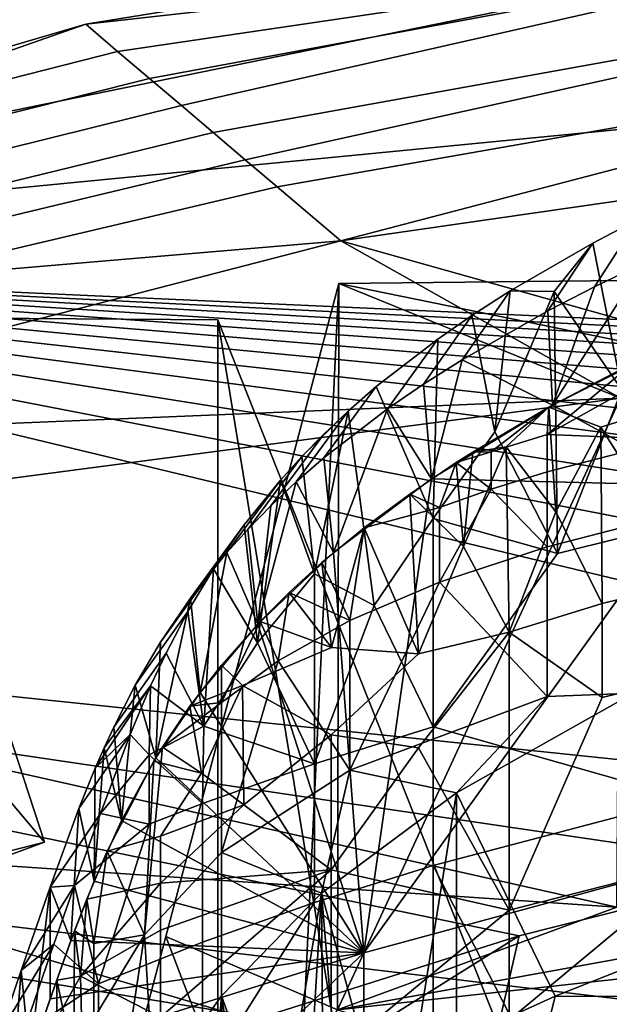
# Model space of a CAD drawing. Header units: millimetres. Extents: x -316 to 316, y -388 to 296.
# Tile 33 of 79: x -244 to -224, y 244 to 279. Entities that reach past the tile are written whole.
import ezdxf

# ---------------------------------------------------------------- set-up
doc = ezdxf.new("R2010")
doc.units = ezdxf.units.MM
doc.layers.add('Layer 01', color=7, linetype='Continuous', true_color=0x000000)

msp = doc.modelspace()

# ---------------------------------------------------------------- linework, layer by layer
at = {"layer": 'Layer 01'}
for points in [[(-4.272, 295.962, 713), (-182.54, 288.023, 712.165), (-270.338, 270.081, 710.28)], [(-270.338, 270.081, 710.28), (-85.972, 261.735, 709.402), (-4.272, 295.962, 713)], [(-242.048, 278.381, 711.152), (-270.338, 270.081, 710.28), (-182.54, 288.023, 712.165)], [(-182.54, 288.023, 712.165), (-210.433, 281.924, 698.798), (-242.048, 278.381, 711.152)], [(-210.433, 281.924, 698.798), (-240.921, 277.424, 704.731), (-242.048, 278.381, 711.152)], [(-210.433, 281.924, 698.798), (-239.793, 276.467, 698.31), (-240.921, 277.424, 704.731)], [(-238.666, 275.51, 691.889), (-239.793, 276.467, 698.31), (-210.433, 281.924, 698.798)], [(-238.666, 275.51, 691.889), (-210.433, 281.924, 698.798), (-208.433, 279.809, 685.85), (-237.539, 274.553, 685.468)], [(-236.412, 273.596, 679.047), (-237.539, 274.553, 685.468), (-208.433, 279.809, 685.85)], [(-236.412, 273.596, 679.047), (-208.433, 279.809, 685.85), (-206.433, 277.693, 672.901), (-235.285, 272.639, 672.626)], [(-175.626, 279.001, 660.073), (-233.031, 270.726, 659.784), (-206.433, 277.693, 672.901)], [(-213.145, 265.147, 659.589), (-233.031, 270.726, 659.784), (-175.626, 279.001, 660.073)], [(-270.338, 270.081, 710.28), (-242.048, 278.381, 711.152), (-255.147, 273.799, 704.378)], [(-255.147, 273.799, 704.378), (-242.048, 278.381, 711.152), (-240.921, 277.424, 704.731)], [(-233.031, 270.726, 659.784), (-235.285, 272.639, 672.626), (-206.433, 277.693, 672.901)], [(-255.147, 273.799, 704.378), (-240.921, 277.424, 704.731), (-239.793, 276.467, 698.31), (-253.964, 272.909, 697.991)], [(-253.964, 272.909, 697.991), (-239.793, 276.467, 698.31), (-238.666, 275.51, 691.889), (-252.782, 272.019, 691.605)], [(-252.782, 272.019, 691.605), (-238.666, 275.51, 691.889), (-237.539, 274.553, 685.468), (-251.599, 271.128, 685.219)], [(-251.599, 271.128, 685.219), (-237.539, 274.553, 685.468), (-236.412, 273.596, 679.047), (-250.416, 270.238, 678.832)], [(-250.416, 270.238, 678.832), (-236.412, 273.596, 679.047), (-235.285, 272.639, 672.626), (-249.233, 269.348, 672.446)], [(-233.031, 270.726, 659.784), (-249.233, 269.348, 672.446), (-235.285, 272.639, 672.626)], [(-222.528, 271.488, 816.841), (-224.064, 269.106, 819.42), (-222.325, 269.946, 821.179), (-220.855, 272.31, 818.504)], [(-224.127, 270.649, 815.096), (-225.715, 268.255, 817.581), (-224.064, 269.106, 819.42), (-222.528, 271.488, 816.841)], [(-224.127, 270.649, 815.096), (-222.528, 271.488, 816.841), (-223.097, 265.465, 792.08)], [(-261.732, 264.434, 665.879), (-249.233, 269.348, 672.446), (-233.031, 270.726, 659.784), (-260.502, 263.627, 659.536)], [(-260.502, 263.627, 659.536), (-233.031, 270.726, 659.784), (-223.145, 265.171, 659.59)], [(-213.145, 265.147, 659.589), (-223.145, 265.171, 659.59), (-233.031, 270.726, 659.784)], [(-227.042, 268.963, 811.408), (-228.742, 266.53, 813.675), (-225.715, 268.255, 817.581), (-224.127, 270.649, 815.096)], [(-224.127, 270.649, 815.096), (-225.483, 268.936, 809.435), (-227.042, 268.963, 811.408)], [(-225.483, 268.936, 809.435), (-224.127, 270.649, 815.096), (-223.097, 265.465, 792.08)], [(-291.416, 259.504, 709.168), (-206.981, 250.699, 708.242), (-197.001, 252.446, 708.426), (-270.338, 270.081, 710.28)], [(-136.574, 259.068, 709.122), (-270.338, 270.081, 710.28), (-146.678, 258.289, 709.04)], [(-146.678, 258.289, 709.04), (-270.338, 270.081, 710.28), (-156.775, 257.406, 708.947)], [(-96.099, 261.339, 709.361), (-270.338, 270.081, 710.28), (-106.224, 260.881, 709.313)], [(-126.462, 259.753, 709.194), (-116.345, 260.355, 709.257), (-270.338, 270.081, 710.28)], [(-106.224, 260.881, 709.313), (-270.338, 270.081, 710.28), (-116.345, 260.355, 709.257)], [(-126.462, 259.753, 709.194), (-270.338, 270.081, 710.28), (-136.574, 259.068, 709.122)], [(-166.55, 256.434, 708.845), (-270.338, 270.081, 710.28), (-176.93, 255.258, 708.722)], [(-270.338, 270.081, 710.28), (-186.979, 253.951, 708.584), (-176.93, 255.258, 708.722)], [(-270.338, 270.081, 710.28), (-197.001, 252.446, 708.426), (-186.979, 253.951, 708.584)], [(-270.338, 270.081, 710.28), (-166.55, 256.434, 708.845), (-156.775, 257.406, 708.947)], [(-85.972, 261.735, 709.402), (-270.338, 270.081, 710.28), (-96.099, 261.339, 709.361)], [(-220.502, 267.451, 823.646), (-222.325, 269.946, 821.179), (-225.546, 264.922, 818.59)], [(-225.546, 264.922, 818.59), (-222.325, 269.946, 821.179), (-224.064, 269.106, 819.42)], [(-234.754, 234.453, 483.76), (-233.101, 269.224, 659.731), (-203.059, 269.537, 659.742), (-224.189, 234.559, 483.739)], [(-233.101, 269.224, 659.731), (-213.145, 265.147, 659.589), (-203.059, 269.537, 659.742)], [(-224.189, 234.559, 483.739), (-203.059, 269.537, 659.742), (-212.285, 234.677, 483.716)], [(-234.754, 234.453, 483.76), (-239.21, 246.141, 543.172), (-233.101, 269.224, 659.731)], [(-239.21, 246.141, 543.172), (-233.148, 243.557, 658.835), (-233.101, 269.224, 659.731)], [(-223.145, 265.171, 659.59), (-233.101, 269.224, 659.731), (-233.148, 243.557, 658.835)], [(-223.145, 265.171, 659.59), (-213.145, 265.147, 659.589), (-233.101, 269.224, 659.731)], [(-225.715, 268.255, 817.581), (-225.546, 264.922, 818.59), (-224.064, 269.106, 819.42)], [(-228.393, 268.094, 809.425), (-230.111, 265.66, 811.616), (-228.742, 266.53, 813.675), (-227.042, 268.963, 811.408)], [(-228.393, 268.094, 809.425), (-227.042, 268.963, 811.408), (-227.584, 263.979, 791.066)], [(-225.483, 268.936, 809.435), (-227.584, 263.979, 791.066), (-227.042, 268.963, 811.408)], [(-227.584, 263.979, 791.066), (-225.483, 268.936, 809.435), (-225.368, 259.678, 770.261)], [(-225.368, 259.678, 770.261), (-225.483, 268.936, 809.435), (-223.097, 265.465, 792.08)], [(-251.056, 226.875, 317.125), (-243.087, 228.781, 302.254), (-267.414, 268.15, 5)], [(-230.924, 228.698, 302.243), (-237.373, 267.942, 5), (-267.414, 268.15, 5), (-243.087, 228.781, 302.254)], [(-267.414, 239.616, 5), (-267.414, 268.15, 5), (-237.373, 267.942, 5), (-237.373, 239.319, 5)], [(-230.924, 228.698, 302.243), (-221.087, 226.849, 315.751), (-237.373, 267.942, 5)], [(-221.087, 226.849, 315.751), (-237.373, 239.319, 5), (-237.373, 267.942, 5)], [(-229.599, 267.26, 807.458), (-231.382, 264.791, 809.495), (-230.111, 265.66, 811.616), (-228.393, 268.094, 809.425)], [(-228.393, 268.094, 809.425), (-227.584, 263.979, 791.066), (-229.77, 260.915, 780.924), (-229.599, 267.26, 807.458)], [(-225.546, 264.922, 818.59), (-225.715, 268.255, 817.581), (-228.742, 266.53, 813.675)], [(-231.78, 265.577, 803.282), (-233.632, 263.062, 805.079), (-231.382, 264.791, 809.495), (-229.599, 267.26, 807.458)], [(-231.78, 265.577, 803.282), (-229.599, 267.26, 807.458), (-229.77, 260.915, 780.924)], [(-225.546, 264.922, 818.59), (-220.356, 262.081, 800.846), (-220.502, 267.451, 823.646)], [(-230.111, 265.66, 811.616), (-229.823, 262.316, 812.905), (-228.742, 266.53, 813.675)], [(-229.823, 262.316, 812.905), (-225.546, 264.922, 818.59), (-228.742, 266.53, 813.675)], [(-222.68, 266.416, 821.63), (-225.731, 263.889, 818.595), (-221.31, 266.354, 823.095)], [(-225.676, 264.85, 818.439), (-225.731, 263.889, 818.595), (-222.68, 266.416, 821.63)], [(-221.31, 266.354, 823.095), (-225.731, 263.889, 818.595), (-221.31, 263.707, 823.722)], [(-223.842, 264.142, 813.337), (-225.676, 264.85, 818.439), (-222.68, 266.416, 821.63), (-220.445, 265.203, 814.106)], [(-232.771, 264.715, 801.039), (-234.613, 262.209, 802.798), (-233.632, 263.062, 805.079), (-231.78, 265.577, 803.282)], [(-231.78, 265.577, 803.282), (-229.77, 260.915, 780.924), (-231.846, 257.847, 770.783), (-232.771, 264.715, 801.039)], [(-231.382, 264.791, 809.495), (-229.823, 262.316, 812.905), (-230.111, 265.66, 811.616)], [(-260.502, 263.627, 659.536), (-223.145, 265.171, 659.59), (-273.736, 258.515, 659.357)], [(-273.736, 258.515, 659.357), (-223.145, 265.171, 659.59), (-223.27, 247.182, 658.961)], [(-223.145, 265.171, 659.59), (-233.148, 243.557, 658.835), (-223.27, 247.182, 658.961)], [(-220.825, 260.814, 769.992), (-225.368, 259.678, 770.261), (-223.097, 265.465, 792.08)], [(-220.436, 258.738, 786.832), (-223.842, 264.142, 813.337), (-220.445, 265.203, 814.106), (-217.025, 262.843, 800.666)], [(-220.356, 262.081, 800.846), (-225.546, 264.922, 818.59), (-229.823, 262.316, 812.905)], [(-228.366, 263.265, 815.03), (-225.676, 264.85, 818.439), (-227.184, 263.448, 814.336)], [(-225.676, 264.85, 818.439), (-228.366, 263.265, 815.03), (-227.714, 263.276, 816.008)], [(-227.714, 263.276, 816.008), (-225.731, 263.889, 818.595), (-225.676, 264.85, 818.439)], [(-225.43, 261.147, 802.537), (-227.184, 263.448, 814.336), (-225.676, 264.85, 818.439)], [(-223.842, 264.142, 813.337), (-225.43, 261.147, 802.537), (-225.676, 264.85, 818.439)], [(-233.633, 263.901, 798.859), (-235.505, 261.365, 800.478), (-234.613, 262.209, 802.798), (-232.771, 264.715, 801.039)], [(-233.633, 263.901, 798.859), (-232.771, 264.715, 801.039), (-234.409, 263.111, 796.671)], [(-233.956, 258.966, 778.52), (-234.409, 263.111, 796.671), (-232.771, 264.715, 801.039)], [(-231.846, 257.847, 770.783), (-233.956, 258.966, 778.52), (-232.771, 264.715, 801.039)], [(-231.382, 264.791, 809.495), (-233.632, 263.062, 805.079), (-233.284, 259.712, 806.691)], [(-233.284, 259.712, 806.691), (-229.823, 262.316, 812.905), (-231.382, 264.791, 809.495)], [(-225.43, 261.147, 802.537), (-223.842, 264.142, 813.337), (-223.797, 257.915, 787.027)], [(-223.842, 264.142, 813.337), (-220.436, 258.738, 786.832), (-223.797, 257.915, 787.027)], [(-234.409, 263.111, 796.671), (-236.317, 260.533, 798.125), (-235.505, 261.365, 800.478), (-233.633, 263.901, 798.859)], [(-229.77, 260.915, 780.924), (-227.584, 263.979, 791.066), (-225.368, 259.678, 770.261)], [(-225.731, 263.889, 818.595), (-227.714, 263.276, 816.008), (-227.714, 261.952, 816.322), (-225.731, 262.566, 818.909)], [(-225.731, 262.566, 818.909), (-221.31, 263.707, 823.722), (-225.731, 263.889, 818.595)], [(-227.184, 263.448, 814.336), (-228.694, 259.924, 801.358), (-228.366, 263.265, 815.03)], [(-228.694, 259.924, 801.358), (-227.184, 263.448, 814.336), (-227.081, 256.905, 786.622)], [(-227.081, 256.905, 786.622), (-227.184, 263.448, 814.336), (-225.43, 261.147, 802.537)], [(-221.31, 263.707, 823.722), (-225.731, 262.566, 818.909), (-225.731, 259.919, 819.537), (-221.31, 261.06, 824.35)], [(-235.167, 262.277, 794.307), (-237.055, 259.712, 795.746), (-236.317, 260.533, 798.125), (-234.409, 263.111, 796.671)], [(-235.167, 262.277, 794.307), (-234.409, 263.111, 796.671), (-233.956, 258.966, 778.52)], [(-228.366, 263.265, 815.03), (-228.953, 262.892, 814.202), (-227.714, 263.276, 816.008)], [(-228.953, 262.892, 814.202), (-227.714, 261.952, 816.322), (-227.714, 263.276, 816.008)], [(-228.694, 259.924, 801.358), (-228.953, 262.892, 814.202), (-228.366, 263.265, 815.03)], [(-256.853, 244.566, 4.885), (-243.506, 249.481, 4.869), (-247.933, 263.018, 4.916), (-261.203, 258.008, 4.681)], [(-247.933, 263.018, 4.916), (-243.506, 249.481, 4.869), (-245.396, 251.716, -0.048)], [(-233.632, 263.062, 805.079), (-234.613, 262.209, 802.798), (-233.284, 259.712, 806.691)], [(-228.694, 259.924, 801.358), (-230.596, 261.782, 811.675), (-228.953, 262.892, 814.202)], [(-230.596, 261.782, 811.675), (-229.543, 261.31, 813.615), (-228.953, 262.892, 814.202)], [(-227.714, 261.952, 816.322), (-228.953, 262.892, 814.202), (-229.543, 261.31, 813.615)], [(-225.731, 259.919, 819.537), (-225.731, 262.566, 818.909), (-227.714, 261.952, 816.322)], [(-236.452, 260.689, 789.622), (-238.339, 258.105, 790.924), (-237.055, 259.712, 795.746), (-235.167, 262.277, 794.307)], [(-236.452, 260.689, 789.622), (-235.167, 262.277, 794.307), (-235.972, 256.518, 771.271)], [(-235.167, 262.277, 794.307), (-233.956, 258.966, 778.52), (-235.972, 256.518, 771.271)], [(-235.962, 257.184, 800.069), (-233.284, 259.712, 806.691), (-234.613, 262.209, 802.798)], [(-235.962, 257.184, 800.069), (-234.613, 262.209, 802.798), (-235.505, 261.365, 800.478)], [(-233.284, 259.712, 806.691), (-232.215, 245.572, 745.533), (-229.823, 262.316, 812.905)], [(-220.356, 262.081, 800.846), (-229.823, 262.316, 812.905), (-232.215, 245.572, 745.533)], [(-232.215, 245.572, 745.533), (-220.356, 248.785, 744.772), (-220.356, 262.081, 800.846)], [(-232.21, 260.586, 808.834), (-230.596, 261.782, 811.675), (-230.28, 256.137, 787.449)], [(-232.21, 260.586, 808.834), (-229.543, 261.31, 813.615), (-230.596, 261.782, 811.675)], [(-230.28, 256.137, 787.449), (-230.596, 261.782, 811.675), (-228.694, 259.924, 801.358)], [(-227.714, 261.952, 816.322), (-229.543, 261.31, 813.615), (-229.543, 258.664, 814.242)], [(-229.543, 258.664, 814.242), (-225.731, 259.919, 819.537), (-227.714, 261.952, 816.322)], [(-236.317, 260.533, 798.125), (-235.962, 257.184, 800.069), (-235.505, 261.365, 800.478)], [(-229.543, 261.31, 813.615), (-232.21, 260.586, 808.834), (-232.71, 257.313, 808.546), (-229.543, 258.664, 814.242)], [(-223.797, 257.915, 787.027), (-227.081, 256.905, 786.622), (-225.43, 261.147, 802.537)], [(-225.731, 254.625, 820.792), (-222.68, 254.739, 824.399), (-221.31, 261.06, 824.35), (-225.731, 259.919, 819.537)], [(-237.529, 259.142, 784.849), (-239.407, 256.544, 786.04), (-238.339, 258.105, 790.924), (-236.452, 260.689, 789.622)], [(-236.452, 260.689, 789.622), (-235.972, 256.518, 771.271), (-237.529, 259.142, 784.849)], [(-231.846, 257.847, 770.783), (-229.77, 260.915, 780.924), (-229.76, 253.559, 749.887)], [(-229.76, 253.559, 749.887), (-229.77, 260.915, 780.924), (-225.368, 259.678, 770.261)], [(-220.825, 251.014, 728.665), (-229.76, 253.559, 749.887), (-225.368, 259.678, 770.261), (-220.825, 260.814, 769.992)], [(-235.962, 257.184, 800.069), (-236.317, 260.533, 798.125), (-237.055, 259.712, 795.746)], [(-233.359, 256.353, 792.635), (-233.701, 259.356, 805.792), (-232.21, 260.586, 808.834)], [(-232.21, 260.586, 808.834), (-233.701, 259.356, 805.792), (-232.71, 257.313, 808.546)], [(-233.359, 256.353, 792.635), (-232.21, 260.586, 808.834), (-230.28, 256.137, 787.449)], [(-238.339, 258.105, 790.924), (-238.003, 254.765, 793.183), (-237.055, 259.712, 795.746)], [(-238.003, 254.765, 793.183), (-235.962, 257.184, 800.069), (-237.055, 259.712, 795.746)], [(-233.284, 259.712, 806.691), (-235.962, 257.184, 800.069), (-232.215, 245.572, 745.533)], [(-227.081, 256.905, 786.622), (-230.28, 256.137, 787.449), (-228.694, 259.924, 801.358)], [(-225.731, 254.625, 820.792), (-225.731, 259.919, 819.537), (-229.543, 258.664, 814.242)], [(-291.416, 259.504, 709.168), (-226.727, 246.166, 707.766), (-217.242, 248.563, 708.018)], [(-206.981, 250.699, 708.242), (-291.416, 259.504, 709.168), (-217.242, 248.563, 708.018)], [(-226.727, 246.166, 707.766), (-291.416, 259.504, 709.168), (-236.141, 243.183, 707.452)], [(-245.668, 239.085, 707.022), (-236.141, 243.183, 707.452), (-291.416, 259.504, 709.168)], [(-233.701, 259.356, 805.792), (-233.359, 256.353, 792.635), (-234.852, 258.304, 803.075)], [(-232.71, 257.313, 808.546), (-233.701, 259.356, 805.792), (-234.852, 258.304, 803.075)], [(-238.436, 257.634, 780.01), (-240.301, 255.026, 781.113), (-239.407, 256.544, 786.04), (-237.529, 259.142, 784.849)], [(-238.436, 257.634, 780.01), (-237.529, 259.142, 784.849), (-237.876, 253.58, 761.969)], [(-237.529, 259.142, 784.849), (-235.972, 256.518, 771.271), (-237.876, 253.58, 761.969)], [(-235.972, 256.518, 771.271), (-233.956, 258.966, 778.52), (-233.96, 252.249, 750.198)], [(-233.96, 252.249, 750.198), (-233.956, 258.966, 778.52), (-231.846, 257.847, 770.783)], [(-229.543, 258.664, 814.242), (-232.71, 257.313, 808.546), (-232.71, 252.019, 809.801)], [(-232.71, 252.019, 809.801), (-225.731, 254.625, 820.792), (-229.543, 258.664, 814.242)], [(-220.436, 255.414, 772.813), (-223.797, 254.591, 773.009), (-223.797, 257.915, 787.027), (-220.436, 258.738, 786.832)], [(-286.006, 251.434, 659.11), (-273.736, 258.515, 659.357), (-223.27, 247.182, 658.961)], [(-235.875, 257.276, 800.318), (-234.852, 258.304, 803.075), (-233.359, 256.353, 792.635)], [(-235.875, 257.276, 800.318), (-235.249, 255.886, 802.528), (-234.852, 258.304, 803.075)], [(-232.71, 257.313, 808.546), (-234.852, 258.304, 803.075), (-235.249, 255.886, 802.528)], [(-238.003, 254.765, 793.183), (-238.339, 258.105, 790.924), (-239.566, 252.455, 786.134)], [(-239.566, 252.455, 786.134), (-238.339, 258.105, 790.924), (-239.407, 256.544, 786.04)], [(-229.76, 253.559, 749.887), (-233.96, 252.249, 750.198), (-231.846, 257.847, 770.783)], [(-227.081, 256.905, 786.622), (-223.797, 257.915, 787.027), (-223.797, 254.591, 773.009)], [(-239.208, 256.159, 775.123), (-241.059, 253.545, 776.156), (-240.301, 255.026, 781.113), (-238.436, 257.634, 780.01)], [(-238.436, 257.634, 780.01), (-237.876, 253.58, 761.969), (-239.208, 256.159, 775.123)], [(-235.962, 257.184, 800.069), (-238.003, 254.765, 793.183), (-232.215, 245.572, 745.533)], [(-236.504, 255.011, 791.762), (-237.245, 255.728, 795.986), (-235.875, 257.276, 800.318), (-233.359, 256.353, 792.635)], [(-237.245, 254.409, 796.299), (-235.249, 255.886, 802.528), (-235.875, 257.276, 800.318)], [(-235.875, 257.276, 800.318), (-237.245, 255.728, 795.986), (-237.245, 254.409, 796.299)], [(-232.71, 252.019, 809.801), (-232.71, 257.313, 808.546), (-235.249, 255.886, 802.528)], [(-230.28, 252.813, 773.43), (-233.371, 253.275, 779.668), (-230.28, 256.137, 787.449), (-227.081, 256.905, 786.622)], [(-230.28, 252.813, 773.43), (-227.081, 256.905, 786.622), (-227.082, 247.077, 745.176)], [(-227.082, 247.077, 745.176), (-227.081, 256.905, 786.622), (-223.797, 254.591, 773.009)], [(-239.566, 252.455, 786.134), (-239.407, 256.544, 786.04), (-240.301, 255.026, 781.113)], [(-237.876, 253.58, 761.969), (-235.972, 256.518, 771.271), (-233.96, 252.249, 750.198)], [(-239.753, 255.001, 771.199), (-241.397, 252.816, 773.67), (-241.059, 253.545, 776.156), (-239.208, 256.159, 775.123)], [(-239.753, 255.001, 771.199), (-239.208, 256.159, 775.123), (-237.876, 253.58, 761.969)], [(-233.371, 253.275, 779.668), (-236.504, 255.011, 791.762), (-233.359, 256.353, 792.635), (-230.28, 256.137, 787.449)], [(-235.249, 255.886, 802.528), (-237.245, 254.409, 796.299), (-237.245, 249.115, 797.554)], [(-237.245, 249.115, 797.554), (-232.71, 252.019, 809.801), (-235.249, 255.886, 802.528)], [(-236.504, 255.011, 791.762), (-238.361, 254.28, 791.734), (-237.245, 255.728, 795.986)], [(-237.245, 254.409, 796.299), (-237.245, 255.728, 795.986), (-238.361, 254.28, 791.734)], [(-220.436, 248.766, 744.776), (-227.082, 247.077, 745.176), (-223.797, 254.591, 773.009), (-220.436, 255.414, 772.813)], [(-240.471, 253.283, 765.247), (-241.713, 252.094, 771.181), (-239.753, 255.001, 771.199)], [(-239.753, 255.001, 771.199), (-241.713, 252.094, 771.181), (-241.397, 252.816, 773.67)], [(-241.059, 253.545, 776.156), (-240.781, 250.24, 778.988), (-240.301, 255.026, 781.113)], [(-240.781, 250.24, 778.988), (-239.566, 252.455, 786.134), (-240.301, 255.026, 781.113)], [(-239.802, 252.57, 761.034), (-240.471, 253.283, 765.247), (-239.753, 255.001, 771.199)], [(-239.753, 255.001, 771.199), (-237.876, 253.58, 761.969), (-239.802, 252.57, 761.034)], [(-238.003, 254.765, 793.183), (-239.566, 252.455, 786.134), (-232.215, 245.572, 745.533)], [(-238.361, 254.28, 791.734), (-236.504, 255.011, 791.762), (-237.952, 251.913, 781.072)], [(-237.952, 251.913, 781.072), (-236.504, 255.011, 791.762), (-236.463, 250.793, 773.909)], [(-236.504, 255.011, 791.762), (-233.371, 253.275, 779.668), (-236.463, 250.793, 773.909)], [(-225.454, 244.032, 823.661), (-223.01, 245.007, 826.342), (-222.68, 254.739, 824.399), (-228.943, 251.221, 816.986)], [(-222.68, 254.739, 824.399), (-225.731, 254.625, 820.792), (-228.943, 251.221, 816.986)], [(-237.245, 254.409, 796.299), (-239.329, 252.839, 787.337), (-239.968, 246.205, 785.282), (-237.245, 249.115, 797.554)], [(-237.245, 254.409, 796.299), (-238.361, 254.28, 791.734), (-239.329, 252.839, 787.337)], [(-232.71, 252.019, 809.801), (-228.943, 251.221, 816.986), (-225.731, 254.625, 820.792)], [(-238.361, 254.28, 791.734), (-237.952, 251.913, 781.072), (-239.329, 252.839, 787.337)], [(-241.397, 252.816, 773.67), (-240.781, 250.24, 778.988), (-241.059, 253.545, 776.156)], [(-239.802, 252.57, 761.034), (-237.876, 253.58, 761.969), (-237.924, 250.849, 750.53)], [(-233.96, 252.249, 750.198), (-237.924, 250.849, 750.53), (-237.876, 253.58, 761.969)], [(-229.76, 248.659, 729.224), (-233.96, 247.349, 729.534), (-233.96, 252.249, 750.198), (-229.76, 253.559, 749.887)], [(-220.825, 251.014, 728.665), (-229.76, 248.659, 729.224), (-229.76, 253.559, 749.887)], [(-241.52, 250.494, 755.435), (-243.307, 247.885, 756.349), (-242.29, 250.665, 766.192), (-240.471, 253.283, 765.247)], [(-241.713, 252.094, 771.181), (-240.471, 253.283, 765.247), (-242.29, 250.665, 766.192)], [(-239.802, 252.57, 761.034), (-241.52, 250.494, 755.435), (-240.471, 253.283, 765.247)], [(-236.463, 250.793, 773.909), (-233.371, 253.275, 779.668), (-233.369, 248.499, 759.525)], [(-233.369, 248.499, 759.525), (-233.371, 253.275, 779.668), (-230.28, 252.813, 773.43)], [(-240.781, 250.24, 778.988), (-241.397, 252.816, 773.67), (-241.752, 248.099, 771.781)], [(-241.752, 248.099, 771.781), (-241.397, 252.816, 773.67), (-241.713, 252.094, 771.181)], [(-239.968, 246.205, 785.282), (-239.329, 252.839, 787.337), (-239.635, 252.341, 785.776)], [(-239.329, 252.839, 787.337), (-237.952, 251.913, 781.072), (-239.635, 252.341, 785.776)], [(-233.369, 248.499, 759.525), (-230.28, 252.813, 773.43), (-227.082, 247.077, 745.176)], [(-241.52, 250.494, 755.435), (-239.802, 252.57, 761.034), (-239.802, 250.12, 750.702)], [(-239.401, 249.687, 774.171), (-241.294, 249.156, 775.371), (-239.635, 252.341, 785.776), (-237.952, 251.913, 781.072)], [(-241.294, 249.156, 775.371), (-239.968, 246.205, 785.282), (-239.635, 252.341, 785.776)], [(-239.566, 252.455, 786.134), (-240.781, 250.24, 778.988), (-232.215, 245.572, 745.533)], [(-239.802, 252.57, 761.034), (-237.924, 250.849, 750.53), (-239.802, 250.12, 750.702)], [(-241.713, 252.094, 771.181), (-242.29, 250.665, 766.192), (-241.752, 248.099, 771.781)], [(-233.96, 247.349, 729.534), (-237.924, 245.949, 729.866), (-237.924, 250.849, 750.53), (-233.96, 252.249, 750.198)], [(-237.245, 249.115, 797.554), (-233.708, 247.673, 808.545), (-232.71, 252.019, 809.801)], [(-228.943, 251.221, 816.986), (-232.71, 252.019, 809.801), (-233.708, 247.673, 808.545)], [(-243.506, 249.481, 4.869), (-254.622, 246.668, -0.086), (-245.396, 251.716, -0.048)], [(-236.463, 250.793, 773.909), (-239.401, 249.687, 774.171), (-237.952, 251.913, 781.072)], [(-286.006, 251.434, 659.11), (-199.751, 241.133, 658.75), (-209.819, 239.036, 658.677)], [(-286.006, 251.434, 659.11), (-223.27, 247.182, 658.961), (-199.751, 241.133, 658.75)], [(-220.135, 236.45, 658.587), (-286.006, 251.434, 659.11), (-209.819, 239.036, 658.677)], [(-229.622, 233.517, 658.484), (-286.006, 251.434, 659.11), (-220.135, 236.45, 658.587)], [(-238.942, 229.832, 658.355), (-286.006, 251.434, 659.11), (-229.622, 233.517, 658.484)], [(-286.006, 251.434, 659.11), (-238.942, 229.832, 658.355), (-252.24, 221.521, 658.065)], [(-231.845, 240.86, 814.258), (-230.479, 241.64, 816.662), (-228.943, 251.221, 816.986), (-233.708, 247.673, 808.545)], [(-230.479, 241.64, 816.662), (-228.937, 242.444, 819.077), (-228.943, 251.221, 816.986)], [(-225.368, 240.079, 687.609), (-229.76, 248.659, 729.224), (-220.825, 251.014, 728.665), (-220.825, 241.215, 687.339)], [(-225.454, 244.032, 823.661), (-228.943, 251.221, 816.986), (-228.937, 242.444, 819.077)], [(-242.29, 250.665, 766.192), (-243.307, 247.885, 756.349), (-242.568, 246.008, 764.54)], [(-242.568, 246.008, 764.54), (-241.752, 248.099, 771.781), (-242.29, 250.665, 766.192)], [(-237.924, 245.949, 729.866), (-241.601, 244.477, 730.215), (-239.802, 250.12, 750.702), (-237.924, 250.849, 750.53)], [(-239.401, 248.025, 767.162), (-239.401, 249.687, 774.171), (-236.463, 250.793, 773.909)], [(-239.401, 248.025, 767.162), (-236.463, 250.793, 773.909), (-233.369, 248.499, 759.525)], [(-242.44, 247.944, 746.45), (-243.307, 247.885, 756.349), (-241.52, 250.494, 755.435)], [(-241.52, 250.494, 755.435), (-239.802, 250.12, 750.702), (-242.44, 247.944, 746.45)], [(-241.752, 248.099, 771.781), (-232.215, 245.572, 745.533), (-240.781, 250.24, 778.988)], [(-239.802, 250.12, 750.702), (-241.601, 244.477, 730.215), (-242.44, 247.944, 746.45)], [(-239.401, 248.025, 767.162), (-242.011, 247.467, 769.621), (-241.294, 249.156, 775.371), (-239.401, 249.687, 774.171)], [(-243.506, 249.481, 4.869), (-256.853, 244.566, 4.885), (-254.622, 246.668, -0.086)], [(-241.294, 249.156, 775.371), (-242.011, 247.467, 769.621), (-241.764, 245.899, 772.202)], [(-241.764, 245.899, 772.202), (-239.968, 246.205, 785.282), (-241.294, 249.156, 775.371)], [(-239.968, 246.205, 785.282), (-239.635, 240.664, 788.543), (-237.245, 244.052, 798.755), (-237.245, 249.115, 797.554)], [(-237.245, 244.052, 798.755), (-233.708, 247.673, 808.545), (-237.245, 249.115, 797.554)], [(-233.369, 248.499, 759.525), (-239.401, 246.363, 760.153), (-239.401, 248.025, 767.162)], [(-239.4, 243.294, 747.211), (-239.401, 246.363, 760.153), (-233.369, 248.499, 759.525)], [(-239.4, 243.294, 747.211), (-233.369, 248.499, 759.525), (-233.37, 241.878, 731.603)], [(-229.76, 238.86, 687.898), (-237.924, 241.049, 709.203), (-233.96, 247.349, 729.534), (-229.76, 248.659, 729.224)], [(-233.37, 241.878, 731.603), (-233.369, 248.499, 759.525), (-227.082, 247.077, 745.176)], [(-220.356, 248.785, 744.772), (-232.215, 238.924, 717.496), (-226.429, 233.958, 689.06), (-220.356, 235.488, 688.697)], [(-220.356, 248.785, 744.772), (-232.215, 245.572, 745.533), (-232.215, 238.924, 717.496)], [(-225.368, 240.079, 687.609), (-229.76, 238.86, 687.898), (-229.76, 248.659, 729.224)], [(-228.174, 239.841, 683.125), (-208.4, 244.867, 683.46), (-217.242, 248.563, 708.018), (-226.727, 246.166, 707.766)], [(-220.436, 242.117, 716.739), (-227.082, 240.429, 717.139), (-227.082, 247.077, 745.176), (-220.436, 248.766, 744.776)], [(-244.334, 244.946, 745.935), (-242.44, 247.944, 746.45), (-243.173, 245.876, 739.176)], [(-243.307, 247.885, 756.349), (-242.44, 247.944, 746.45), (-244.334, 244.946, 745.935)], [(-243.307, 247.885, 756.349), (-244.334, 244.946, 745.935), (-244.025, 241.869, 750.027)], [(-244.025, 241.869, 750.027), (-243.307, 243.939, 757.285), (-243.307, 247.885, 756.349)], [(-242.568, 246.008, 764.54), (-243.307, 247.885, 756.349), (-243.307, 243.939, 757.285)], [(-243.173, 245.876, 739.176), (-242.44, 247.944, 746.45), (-241.601, 244.477, 730.215)], [(-242.568, 246.008, 764.54), (-232.215, 245.572, 745.533), (-241.752, 248.099, 771.781)], [(-242.233, 244.743, 758.546), (-239.401, 248.025, 767.162), (-239.401, 246.363, 760.153)], [(-239.401, 248.025, 767.162), (-242.233, 244.743, 758.546), (-242.011, 247.467, 769.621)], [(-242.446, 246.341, 765.704), (-242.011, 247.467, 769.621), (-242.233, 244.743, 758.546)], [(-241.764, 245.899, 772.202), (-242.011, 247.467, 769.621), (-242.446, 246.341, 765.704)], [(-233.708, 247.673, 808.545), (-237.245, 244.052, 798.755), (-235.264, 238.483, 806.613)], [(-234.214, 239.295, 809.273), (-233.708, 247.673, 808.545), (-235.264, 238.483, 806.613)], [(-233.648, 239.699, 810.58), (-233.708, 247.673, 808.545), (-234.214, 239.295, 809.273)], [(-233.078, 240.085, 811.816), (-233.708, 247.673, 808.545), (-233.648, 239.699, 810.58)], [(-233.078, 240.085, 811.816), (-231.845, 240.86, 814.258), (-233.708, 247.673, 808.545)], [(-237.924, 241.049, 709.203), (-237.924, 245.949, 729.866), (-233.96, 247.349, 729.534)], [(-227.082, 247.077, 745.176), (-227.082, 240.429, 717.139), (-233.37, 241.878, 731.603)], [(-213.27, 247.158, 658.961), (-223.27, 247.182, 658.961), (-233.148, 243.557, 658.835)], [(-233.148, 243.557, 658.835), (-203.101, 246.849, 658.95), (-213.27, 247.158, 658.961)], [(-233.148, 243.557, 658.835), (-214.454, 237.938, 658.639), (-203.101, 246.849, 658.95)], [(-239.21, 246.141, 543.172), (-234.754, 234.453, 483.76), (-245.319, 223.057, 426.61)], [(-233.148, 243.557, 658.835), (-239.21, 246.141, 543.172), (-245.319, 223.057, 426.61)], [(-242.446, 246.341, 765.704), (-242.233, 244.743, 758.546), (-243.074, 244.601, 759.608)], [(-243.074, 244.601, 759.608), (-242.465, 241.77, 766.576), (-242.446, 246.341, 765.704)], [(-241.764, 245.899, 772.202), (-242.446, 246.341, 765.704), (-242.465, 241.77, 766.576), (-241.764, 243.252, 772.829)], [(-242.233, 244.743, 758.546), (-239.401, 246.363, 760.153), (-239.4, 243.294, 747.211)], [(-239.968, 246.205, 785.282), (-241.764, 243.252, 772.829), (-241.294, 237.48, 778.139)], [(-239.968, 246.205, 785.282), (-241.764, 245.899, 772.202), (-241.764, 243.252, 772.829)], [(-241.294, 237.48, 778.139), (-239.635, 240.664, 788.543), (-239.968, 246.205, 785.282)], [(-226.727, 246.166, 707.766), (-236.141, 243.183, 707.452), (-236.841, 239.845, 695.178)], [(-232.894, 238.272, 683.021), (-228.174, 239.841, 683.125), (-226.727, 246.166, 707.766), (-236.841, 239.845, 695.178)], [(-245.079, 242.751, 738.161), (-243.173, 245.876, 739.176), (-244.257, 242.718, 728.087)], [(-244.334, 244.946, 745.935), (-243.173, 245.876, 739.176), (-245.079, 242.751, 738.161)], [(-243.173, 245.876, 739.176), (-241.601, 244.477, 730.215), (-244.257, 242.718, 728.087)], [(-232.215, 245.572, 745.533), (-242.568, 246.008, 764.54), (-243.307, 243.939, 757.285)], [(-237.924, 241.049, 709.203), (-241.601, 239.578, 709.552), (-241.601, 244.477, 730.215), (-237.924, 245.949, 729.866)], [(-244.028, 234.408, 718.567), (-232.215, 245.572, 745.533), (-244.025, 241.869, 750.027)], [(-244.028, 234.408, 718.567), (-232.215, 238.924, 717.496), (-232.215, 245.572, 745.533)], [(-232.215, 245.572, 745.533), (-243.307, 243.939, 757.285), (-244.025, 241.869, 750.027)], [(-223.01, 245.007, 826.342), (-225.454, 244.032, 823.661), (-221.09, 244.013, 828.494)], [(-244.729, 239.795, 742.77), (-244.334, 244.946, 745.935), (-245.079, 242.751, 738.161)], [(-244.025, 241.869, 750.027), (-244.334, 244.946, 745.935), (-244.729, 239.795, 742.77)], [(-244.33, 240.979, 746.909), (-242.233, 244.743, 758.546), (-242.155, 241.898, 746.405)], [(-243.074, 244.601, 759.608), (-242.233, 244.743, 758.546), (-244.33, 240.979, 746.909)], [(-242.233, 244.743, 758.546), (-239.4, 243.294, 747.211), (-242.155, 241.898, 746.405)], [(-220.135, 236.45, 658.587), (-209.819, 239.036, 658.677), (-208.4, 244.867, 683.46), (-228.174, 239.841, 683.125)], [(-243.074, 244.601, 759.608), (-244.33, 240.979, 746.909), (-244.315, 229.498, 749.792), (-243.104, 234.991, 761.568)], [(-244.257, 242.718, 728.087), (-241.601, 244.477, 730.215), (-241.601, 239.578, 709.552)], [(-242.465, 241.77, 766.576), (-243.074, 244.601, 759.608), (-243.104, 234.991, 761.568)], [(-239.225, 234.311, 792.28), (-237.876, 235.987, 798.167), (-237.245, 244.052, 798.755), (-239.635, 240.664, 788.543)], [(-237.08, 236.834, 801.08), (-237.245, 244.052, 798.755), (-237.876, 235.987, 798.167)], [(-236.218, 237.661, 803.876), (-237.245, 244.052, 798.755), (-237.08, 236.834, 801.08)], [(-236.218, 237.661, 803.876), (-235.264, 238.483, 806.613), (-237.245, 244.052, 798.755)], [(-226.438, 240.008, 822.699), (-225.454, 244.032, 823.661), (-228.937, 242.444, 819.077)], [(-226.438, 240.008, 822.699), (-220.735, 242.313, 828.868), (-221.09, 244.013, 828.494), (-225.454, 244.032, 823.661)]]:
    msp.add_3dface(points, dxfattribs=at)

doc.saveas('drawing.dxf')
